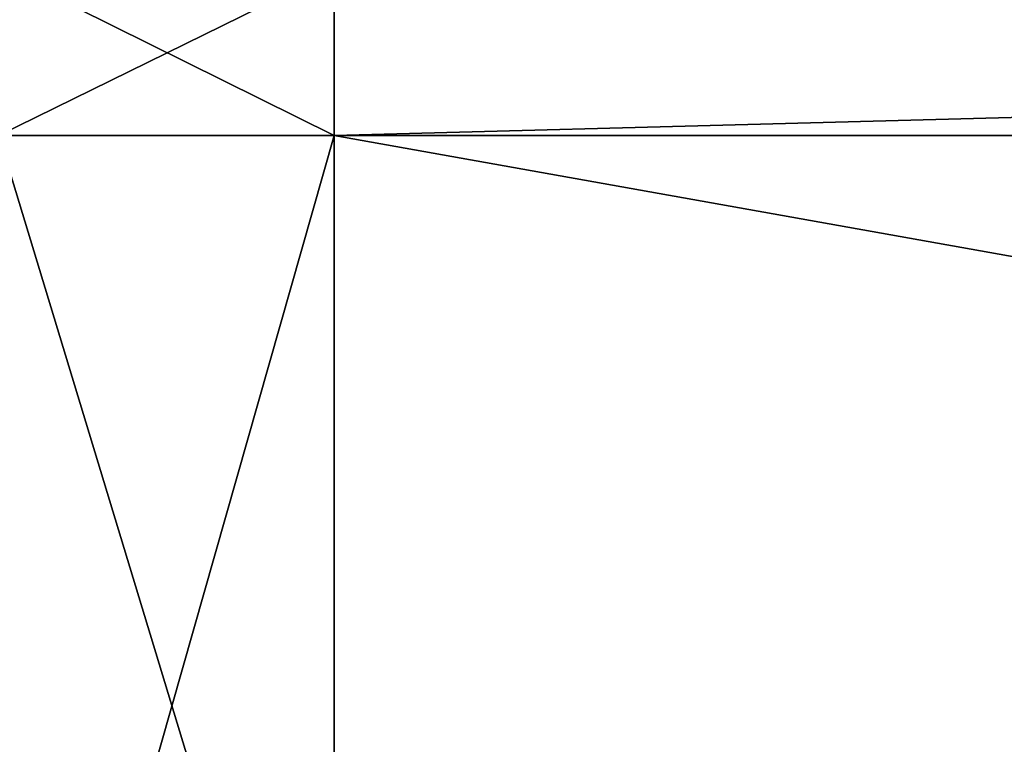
# Model space of a CAD drawing. Header units: millimetres. Extents: x -96 to 96, y -34 to 18.
# Tile 10 of 192: x -75 to -71.86, y -29.94 to -27.63. Entities that reach past the tile are written whole.
import ezdxf

# ---------------------------------------------------------------- set-up
doc = ezdxf.new("R2010")
doc.units = ezdxf.units.MM
doc.header["$LTSCALE"] = 65.185185
for name, color, linetype in [('100', 7, 'CONTINUOUS'), ('101', 7, 'CONTINUOUS'), ('102', 7, 'CONTINUOUS'), ('134', 7, 'CONTINUOUS'), ('135', 7, 'CONTINUOUS'), ('146', 7, 'CONTINUOUS'), ('148', 7, 'CONTINUOUS'), ('149', 7, 'CONTINUOUS')]:
    doc.layers.add(name, color=color, linetype=linetype)

msp = doc.modelspace()

# ---------------------------------------------------------------- linework, layer by layer
at = {"layer": '100', "color": 7, "linetype": 'Continuous'}
for points in [[(-75.0026, -31.5262, -23.0734), (-75.8684, -31.5262, -22.5338), (-75.0697, -28, -23.2455), (-75.0026, -31.5262, -23.0734)], [(-74, -28, -23.4466), (-75.0026, -31.5262, -23.0734), (-75.0697, -28, -23.2455), (-74, -28, -23.4466)], [(-74, -31.5262, -23.2618), (-75.0026, -31.5262, -23.0734), (-74, -28, -23.4466), (-74, -31.5262, -23.2618)]]:
    msp.add_3dface(points, dxfattribs=at)
at = {"layer": '101', "color": 7, "linetype": 'Continuous'}
for points in [[(-74, -28, -23.4466), (-75.0697, -28, -23.2455), (-74, -27.4738, -23.419), (-74, -28, -23.4466)], [(-74, -27.4738, -23.419), (-75.0697, -28, -23.2455), (-75.0597, -27.4738, -23.2198), (-74, -27.4738, -23.419)]]:
    msp.add_3dface(points, dxfattribs=at)
at = {"layer": '102', "color": 7, "linetype": 'Continuous'}
for points in [[(-74, -31.5262, -23.2618), (-54.25, -28, -23.4466), (-54.25, -31.5262, -23.2618), (-74, -31.5262, -23.2618)], [(-74, -31.5262, -23.2618), (-74, -28, -23.4466), (-54.25, -28, -23.4466), (-74, -31.5262, -23.2618)]]:
    msp.add_3dface(points, dxfattribs=at)
at = {"layer": '134', "color": 7, "linetype": 'Continuous'}
for points in [[(-74, -31.5262, 23.2618), (-74, -28, 23.4466), (-75.0697, -28, 23.2455), (-74, -31.5262, 23.2618)], [(-75.0026, -31.5262, 23.0734), (-74, -31.5262, 23.2618), (-75.0697, -28, 23.2455), (-75.0026, -31.5262, 23.0734)]]:
    msp.add_3dface(points, dxfattribs=at)
at = {"layer": '135', "color": 7, "linetype": 'Continuous'}
for points in [[(-75.0697, -28, 23.2455), (-74, -28, 23.4466), (-75.0597, -27.4738, 23.2198), (-75.0697, -28, 23.2455)], [(-75.0597, -27.4738, 23.2198), (-74, -28, 23.4466), (-74, -27.4738, 23.419), (-75.0597, -27.4738, 23.2198)]]:
    msp.add_3dface(points, dxfattribs=at)
at = {"layer": '146', "color": 7, "linetype": 'Continuous'}
for points in [[(-74, -28, 23.4466), (-74, -31.5262, 23.2618), (-54.25, -31.5262, 23.2618), (-74, -28, 23.4466)], [(-54.25, -28, 23.4466), (-74, -28, 23.4466), (-54.25, -31.5262, 23.2618), (-54.25, -28, 23.4466)]]:
    msp.add_3dface(points, dxfattribs=at)
at = {"layer": '148', "color": 7, "linetype": 'Continuous'}
for points in [[(-74, -27.4738, 23.419), (-54.25, -28, 23.4466), (-54.25, -27.4738, 23.419), (-74, -27.4738, 23.419)], [(-74, -27.4738, 23.419), (-74, -28, 23.4466), (-54.25, -28, 23.4466), (-74, -27.4738, 23.419)]]:
    msp.add_3dface(points, dxfattribs=at)
at = {"layer": '149', "color": 7, "linetype": 'Continuous'}
for points in [[(-74, -28, -23.4466), (-74, -27.4738, -23.419), (-54.25, -27.4738, -23.419), (-74, -28, -23.4466)], [(-54.25, -28, -23.4466), (-74, -28, -23.4466), (-54.25, -27.4738, -23.419), (-54.25, -28, -23.4466)]]:
    msp.add_3dface(points, dxfattribs=at)

doc.saveas('drawing.dxf')
